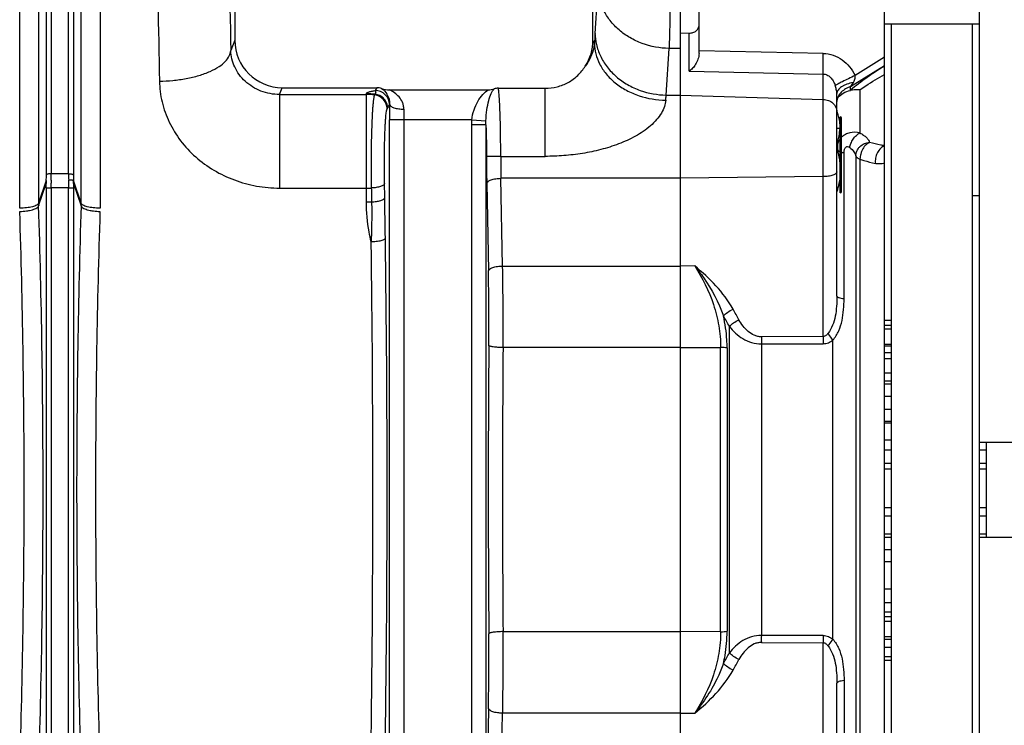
# Model space of a CAD drawing. Extents: x -3199 to 1181, y 8 to 2383.
# Tile 47 of 73: x -1761 to -1554, y 2019 to 2168. Entities that reach past the tile are written whole.
import ezdxf

# ---------------------------------------------------------------- set-up
doc = ezdxf.new("R2010")
doc.units = 0
doc.header["$LTSCALE"] = 65.395
doc.layers.get('0').update_dxf_attribs({"linetype": 'CONTINUOUS'})

msp = doc.modelspace()

# ---------------------------------------------------------------- linework, layer by layer
at = {"color": 2, "linetype": 'CONTINUOUS'}
for p, q in [((-1622.36, 2270.12), (-1622.36, 1867.88)), ((-1761.31, 2128.21), (-1761.31, 2251.17)), ((-1744.4, 2251.17), (-1744.4, 2128.21)), ((-1622.36, 2165.1), (-1620.43, 2165.06)), ((-1577.86, 1971), (-1577.86, 2167)), ((-1586.47, 2153.02), (-1586.47, 2153.79)), ((-1588.66, 2131.46), (-1588.66, 2147.46)), ((-1755.7, 2132.48), (-1754.71, 2132.48)), ((-1751.01, 2132.48), (-1750.01, 2132.48)), ((-1560.86, 2130.87), (-1559.36, 2130.87)), ((-1579.36, 2104.66), (-1577.86, 2104.66)), ((-1579.36, 2103.62), (-1577.86, 2103.62)), ((-1579.36, 2102.85), (-1577.86, 2102.85)), ((-1577.86, 2099.51), (-1579.36, 2099.51)), ((-1577.86, 2099.19), (-1579.36, 2099.19)), ((-1579.36, 2097.83), (-1577.86, 2097.83)), ((-1579.36, 2096.62), (-1577.86, 2096.62)), ((-1577.86, 2093.48), (-1579.36, 2093.48)), ((-1577.86, 2091.84), (-1579.36, 2091.84)), ((-1579.36, 2091.28), (-1577.86, 2091.28)), ((-1579.36, 2088.66), (-1577.86, 2088.66)), ((-1577.86, 2083.32), (-1579.36, 2083.32)), ((-1579.36, 2083.04), (-1577.86, 2083.04)), ((-1579.36, 2079.47), (-1577.86, 2079.47)), ((-1557.86, 2059), (-1557.86, 2079)), ((-1577.86, 2077.28), (-1579.36, 2077.28)), ((-1557.86, 2077.28), (-1559.36, 2077.28)), ((-1577.86, 2074.47), (-1579.36, 2074.47)), ((-1557.86, 2074.47), (-1559.36, 2074.47)), ((-1579.36, 2073.37), (-1577.86, 2073.37)), ((-1559.36, 2073.37), (-1557.86, 2073.37)), ((-1579.36, 2065.27), (-1577.86, 2065.27)), ((-1559.36, 2065.27), (-1557.86, 2065.27)), ((-1577.86, 2063.42), (-1579.36, 2063.42)), ((-1557.86, 2063.42), (-1559.36, 2063.42)), ((-1579.36, 2059.72), (-1577.86, 2059.72)), ((-1559.36, 2059.72), (-1557.86, 2059.72)), ((-1577.86, 2053.82), (-1579.36, 2053.82)), ((-1579.36, 2048.15), (-1577.86, 2048.15)), ((-1577.86, 2045.17), (-1579.36, 2045.17)), ((-1577.86, 2043.25), (-1579.36, 2043.25)), ((-1579.36, 2042.28), (-1577.86, 2042.28)), ((-1579.36, 2041.29), (-1577.86, 2041.29)), ((-1577.86, 2038.02), (-1579.36, 2038.02)), ((-1579.36, 2037.55), (-1577.86, 2037.55)), ((-1577.86, 2035.81), (-1579.36, 2035.81)), ((-1577.86, 2033.84), (-1579.36, 2033.84)), ((-1579.36, 2033.13), (-1577.86, 2033.13))]:
    msp.add_line(p, q, dxfattribs=at)
at = {"color": 9, "linetype": 'CONTINUOUS'}
for p, q in [((-1755.7, 2135.21), (-1755.7, 2260.49)), ((-1754.7, 2261.27), (-1754.7, 2135.48)), ((-1751.01, 2135.48), (-1751.01, 2261.27)), ((-1750.02, 2260.49), (-1750.02, 2135.21)), ((-1757.33, 2254.43), (-1757.33, 2129.27)), ((-1748.38, 2129.27), (-1748.38, 2254.43)), ((-1639.66, 2174.82), (-1640.26, 2165)), ((-1620.43, 2157.01), (-1620.43, 2165.06)), ((-1716.03, 2163.57), (-1716.91, 2161.36)), ((-1640.37, 2162.79), (-1640.68, 2163.57)), ((-1625.27, 2152.01), (-1624.67, 2161.83)), ((-1622.36, 2161.83), (-1624.67, 2161.83)), ((-1592.25, 2160.77), (-1618.36, 2161.3)), ((-1579.36, 2160), (-1585.53, 2156.14)), ((-1620.43, 2157.01), (-1592.25, 2156.44)), ((-1586.47, 2153.79), (-1579.36, 2158.23)), ((-1592.25, 2101.21), (-1592.25, 2156.44)), ((-1706.63, 2152.13), (-1706.06, 2153.56)), ((-1686.14, 2153.56), (-1686.49, 2152.97)), ((-1650.72, 2139.12), (-1650.72, 2153.46)), ((-1584.53, 2153.13), (-1584.53, 2144.08)), ((-1706.63, 2152.13), (-1706.63, 2132.45)), ((-1706.63, 2152.13), (-1688.36, 2152.13)), ((-1688.36, 2129.53), (-1688.36, 2152.3)), ((-1686.65, 2152.04), (-1686.53, 2152.19)), ((-1625.27, 2152.01), (-1622.36, 2152.01)), ((-1622.36, 2152.01), (-1592.25, 2151.1)), ((-1684, 2149.07), (-1683.9, 2149.23)), ((-1683.5, 2149.98), (-1683.48, 2150.01)), ((-1683.51, 1991.12), (-1683.51, 2146.8)), ((-1666.17, 2146.8), (-1683.51, 2146.8)), ((-1680.51, 2146.8), (-1680.51, 1991.12)), ((-1666.17, 2146.8), (-1663.2, 2146.6)), ((-1663.21, 2145.76), (-1666.2, 2145.76)), ((-1666.2, 1992.14), (-1666.2, 2145.76)), ((-1663.21, 2145.76), (-1663.21, 1992.14)), ((-1588.71, 2145), (-1589.36, 2145)), ((-1660.09, 2139.12), (-1650.72, 2139.12)), ((-1587.86, 2109.18), (-1587.86, 2139.87)), ((-1585.37, 2139.24), (-1585.37, 1998.77)), ((-1584.5, 2138.54), (-1584.5, 1999.46)), ((-1755.71, 2134.01), (-1757.33, 2129.27)), ((-1754.7, 2135.48), (-1751.01, 2135.48)), ((-1748.38, 2129.27), (-1750.01, 2134.01)), ((-1622.36, 2134.5), (-1660.04, 2134.5)), ((-1659.69, 2116.05), (-1660.04, 2134.5)), ((-1592.25, 2134.86), (-1622.36, 2134.5)), ((-1757.32, 2128.68), (-1755.71, 2133.39)), ((-1755.7, 2005.52), (-1755.7, 2132.48)), ((-1754.71, 2132.48), (-1754.71, 2005.52)), ((-1751.01, 2132.48), (-1754.71, 2132.48)), ((-1751.01, 2005.52), (-1751.01, 2132.48)), ((-1750.01, 2133.39), (-1748.39, 2128.68)), ((-1750.01, 2132.48), (-1750.01, 2005.52)), ((-1706.63, 2132.45), (-1688.36, 2132.45)), ((-1663.04, 2133.47), (-1662.68, 2115.03)), ((-1659.69, 2116.05), (-1622.36, 2116.05)), ((-1619.27, 2116.06), (-1622.36, 2116.05)), ((-1611.97, 2034.65), (-1611.97, 2103.35)), ((-1592.25, 2101.21), (-1605.25, 2101.16)), ((-1622.36, 2098.88), (-1659.61, 2098.88)), ((-1622.36, 2098.88), (-1613.82, 2098.9)), ((-1613.82, 2039.1), (-1613.82, 2098.9)), ((-1612.47, 2098.82), (-1612.47, 2039.19)), ((-1605.25, 2099.67), (-1592.25, 2099.71)), ((-1605.25, 2099.67), (-1605.25, 2038.33)), ((-1590.18, 2037.54), (-1590.18, 2100.47)), ((-1659.61, 2039.12), (-1622.36, 2039.12)), ((-1613.82, 2039.1), (-1622.36, 2039.12)), ((-1592.25, 2038.29), (-1605.25, 2038.33)), ((-1605.25, 2036.84), (-1592.25, 2036.79)), ((-1592.25, 1981.56), (-1592.25, 2036.79)), ((-1587.86, 2028.82), (-1587.86, 1998.13)), ((-1662.68, 2022.98), (-1663.04, 2004.53)), ((-1660.04, 2003.5), (-1659.69, 2021.95)), ((-1622.36, 2021.95), (-1659.69, 2021.95)), ((-1622.36, 2021.95), (-1619.27, 2021.94))]:
    msp.add_line(p, q, dxfattribs=at)
at = {"color": 6, "linetype": 'CONTINUOUS'}
for p, q in [((-1579.36, 1884.5), (-1579.36, 2253.5)), ((-1559.36, 1899), (-1559.36, 2239)), ((-1618.36, 2160.79), (-1618.36, 2235.47)), ((-1716.03, 2224.27), (-1716.03, 2163.57)), ((-1640.68, 2163.57), (-1640.68, 2224.27)), ((-1579.36, 2167), (-1559.36, 2167)), ((-1560.86, 1971), (-1560.86, 2167)), ((-1706.06, 2153.56), (-1686.14, 2153.56)), ((-1683.52, 2153.12), (-1662.71, 2153.12)), ((-1660.59, 2153.46), (-1650.72, 2153.46)), ((-1589.36, 2109.71), (-1589.36, 2152.33)), ((-1589.19, 2151.5), (-1589.36, 2151.5)), ((-1588.36, 2131.76), (-1588.36, 2147.16)), ((-1579.36, 2085.91), (-1577.86, 2085.91)), ((-1559.36, 2079), (-1515.86, 2079)), ((-1579.36, 2059.03), (-1577.86, 2059.03)), ((-1559.36, 2059.03), (-1557.86, 2059.03)), ((-1559.36, 2059), (-1515.86, 2059)), ((-1577.86, 2056.31), (-1579.36, 2056.31)), ((-1589.36, 1985.67), (-1589.36, 2028.29))]:
    msp.add_line(p, q, dxfattribs=at)
at = {"color": 9, "linetype": 'CONTINUOUS'}
for centre, radius, start, end in [((-1501.62, 2156.68), 138.88, 176.5636, 177.4775), ((-1474.92, 2082.62), 132.32, 147.0308, 147.4609), ((-1688.36, 2137.23), 15.07, 83.0162, 89.9969), ((-1688.36, 2137.06), 15.07, 83.5075, 89.9975), ((-1586.82, 2150.58), 2.54, 168.301, 172.9898), ((-1499.3, 2146.81), 184.21, 179.0044, 180.0042), ((-1590.08, 2146.81), 90.43, 178.579, 180.0047), ((-1641.03, 2135.49), 109.98, 180.0032, 180.7005), ((-1659.35, 2135.23), 90.67, 180.01, 180.7714), ((-1688.36, 2179.87), 47.42, 269.9994, 271.2406), ((-5272.02, 2072), 3588, 0.79681, 0.9333), ((-1688.36, 2179.22), 49.69, 269.9993, 271.2566), ((-5510.18, 2069), 3826.18, 359.20789, 0.79211), ((-5401.46, 2069), 3714.47, 359.19607, 0.80393), ((-2374.19, 2104.03), 714.6, 359.58678, 0.96376), ((-2244.96, 2104.12), 582.38, 359.52867, 1.07348), ((-1914.62, 1936.93), 347.82, 28.8468, 29.2715), ((-1914.5, 1935.12), 346.16, 29.0789, 29.5025), ((-1523.31, 2100.42), 81.94, 179.4781, 180.522), ((-1510.33, 2100.46), 81.93, 179.4774, 180.5226), ((2202.84, 2069), 3865.56, 179.55052, 180.44948), ((2093.63, 2069), 3753.36, 179.54389, 180.45611), ((-2259.94, 2033.96), 597.36, 358.9459, 0.45196), ((-2356.27, 2033.88), 696.69, 359.01853, 0.43093), ((-1525.39, 2037.59), 79.87, 179.4645, 180.5355), ((-1512.35, 2037.54), 79.9, 179.4641, 180.5359), ((-1914.52, 2202.9), 346.18, 330.4975, 330.9211), ((-1914.62, 2201.07), 347.82, 330.7285, 331.1532)]:
    msp.add_arc(centre, radius, start, end, dxfattribs=at)
at = {"color": 6, "linetype": 'CONTINUOUS'}
for centre, radius, start, end in [((-1650.72, 2163.57), 10.04, 326.9709, 0.0203), ((-1686.14, 2150.55), 3.01, 71.5647, 89.9455), ((-1660.59, 2150.5), 2.95, 90.0492, 107.4878), ((-1585.42, 2147.98), 5.13, 101.7476, 102.0584), ((-1587.98, 2150.66), 1.38, 170.5613, 179.9419), ((-1588.66, 2147.16), 0.3, 360, 90), ((-1588.66, 2131.76), 0.3, 270, 0)]:
    msp.add_arc(centre, radius, start, end, dxfattribs=at)
at = {"color": 2, "linetype": 'CONTINUOUS'}
for centre, radius, start, end in [((-1586.2, 2140.88), 3.14, 141.2717, 161.3614), ((-1343.96, 2139.41), 319.13, 180.0643, 181.0663), ((-1447.64, 2139.34), 212.46, 180.0588, 181.3058), ((-1844.87, 2135.22), 89.17, 359.2222, 359.9964), ((-1730.45, 2133.69), 25.26, 179.275, 180.6745), ((-1866.45, 2135.5), 111.75, 359.3051, 359.9912), ((-1724.59, 2133.78), 30.13, 179.3144, 180.5562), ((-1781.13, 2133.78), 30.13, 359.4442, 0.6851), ((-1775.26, 2133.69), 25.25, 359.3254, 0.7251), ((-1840.92, 2132.49), 85.21, 359.9993, 0.6088), ((-1859.85, 2132.49), 105.14, 359.9992, 0.5481), ((-1645.8, 2132.49), 105.21, 179.4521, 180.0007), ((-1664.8, 2132.49), 85.22, 179.3912, 180.0007), ((-1738.9, 2129.27), 18.42, 180.0024, 181.8337), ((-1766.81, 2129.27), 18.42, 358.1663, 359.9976)]:
    msp.add_arc(centre, radius, start, end, dxfattribs=at)
at = {"color": 6, "linetype": 'CONTINUOUS'}
msp.add_ellipse((-1706.03, 2163.6), major_axis=(-3.72, -9.33), ratio=0.995592, start_param=-1.189503, end_param=0.378252, dxfattribs=at)
at = {"color": 9, "linetype": 'CONTINUOUS'}
for points, knots in [([(-1718.63, 2228.17), (-1718.24, 2217.84), (-1717.56, 2195.57), (-1717.11, 2173.29), (-1716.91, 2161.36)], [0, 0, 0, 0, 0.464306, 1, 1, 1, 1]), ([(-1733.62, 2217.12), (-1733.23, 2207.5), (-1732.56, 2186.78), (-1732.1, 2166.05), (-1731.9, 2154.95)], [0, 0, 0, 0, 0.464317, 1, 1, 1, 1]), ([(-1624.67, 2161.83), (-1626.6, 2161.86), (-1629.49, 2162.39), (-1632.94, 2164.01), (-1635.22, 2165.63), (-1637.1, 2167.6), (-1638.52, 2169.84), (-1639.42, 2172.28), (-1639.65, 2173.98), (-1639.66, 2174.82)], [0, 0, 0, 0, 0.264475, 0.394697, 0.522013, 0.64594, 0.766481, 0.884167, 1, 1, 1, 1]), ([(-1624.43, 2173.88), (-1624.45, 2171.61), (-1624.51, 2167.59), (-1624.61, 2163.58), (-1624.67, 2161.83)], [0, 0, 0, 0, 0.564172, 1, 1, 1, 1]), ([(-1640.26, 2165), (-1640.24, 2164.22), (-1640.04, 2162.59), (-1639.19, 2160.18), (-1637.77, 2157.87), (-1635.82, 2155.81), (-1633.43, 2154.13), (-1629.96, 2152.55), (-1627.12, 2152.04), (-1625.27, 2152.01)], [0, 0, 0, 0, 0.108095, 0.224215, 0.347953, 0.477932, 0.611645, 0.745717, 1, 1, 1, 1]), ([(-1731.9, 2154.95), (-1730.97, 2154.96), (-1729.07, 2155.06), (-1726.29, 2155.44), (-1723.65, 2156.07), (-1721.32, 2156.9), (-1719.43, 2157.89), (-1718.05, 2159), (-1717.18, 2160.15), (-1716.94, 2160.98), (-1716.91, 2161.36)], [0, 0, 0, 0, 0.162573, 0.327524, 0.486255, 0.630442, 0.753996, 0.854635, 0.934577, 1, 1, 1, 1]), ([(-1706.63, 2152.13), (-1707.95, 2152.13), (-1710.61, 2152.62), (-1713.97, 2154.7), (-1716.26, 2157.76), (-1716.87, 2160.18), (-1716.91, 2161.36)], [0, 0, 0, 0, 0.262546, 0.52007, 0.766808, 1, 1, 1, 1]), ([(-1640.37, 2162.79), (-1640.41, 2162.53), (-1640.7, 2160.85), (-1641.46, 2159.25), (-1642.3, 2158.1)], [0, 0, 0, 0, 0.156658, 1, 1, 1, 1]), ([(-1640.37, 2162.79), (-1640.35, 2162.09), (-1640.15, 2160.63), (-1639.33, 2158.47), (-1637.94, 2156.38), (-1636.02, 2154.5), (-1633.66, 2152.94), (-1630.15, 2151.44), (-1627.27, 2150.96), (-1625.38, 2150.93)], [0, 0, 0, 0, 0.099893, 0.208876, 0.327671, 0.45581, 0.591164, 0.730071, 1, 1, 1, 1]), ([(-1592.25, 2156.44), (-1592.28, 2157.04), (-1592.28, 2158.48), (-1592.27, 2159.93), (-1592.25, 2160.77)], [0, 0, 0, 0, 0.413878, 1, 1, 1, 1]), ([(-1592.25, 2160.77), (-1591.54, 2160.76), (-1590.11, 2160.5), (-1588.18, 2159.5), (-1586.61, 2158.01), (-1585.84, 2156.79), (-1585.53, 2156.14)], [0, 0, 0, 0, 0.249758, 0.49965, 0.749737, 1, 1, 1, 1]), ([(-1579.36, 2158.11), (-1580.6, 2157.35), (-1583.05, 2155.75), (-1585.37, 2153.97), (-1586.47, 2153.02)], [0, 0, 0, 0, 0.50117, 1, 1, 1, 1]), ([(-1731.9, 2154.95), (-1731.88, 2153.48), (-1731.5, 2150.5), (-1729.98, 2146.24), (-1727.57, 2142.3), (-1724.36, 2138.87), (-1720.51, 2136.07), (-1716.16, 2134.01), (-1711.48, 2132.74), (-1708.24, 2132.45), (-1706.63, 2132.45)], [0, 0, 0, 0, 0.118092, 0.238304, 0.360929, 0.485864, 0.612735, 0.741049, 0.870297, 1, 1, 1, 1]), ([(-1592.25, 2156.44), (-1591.98, 2156.44), (-1591.41, 2156.3), (-1590.68, 2155.76), (-1590.11, 2154.98), (-1589.84, 2154.37), (-1589.73, 2154.05)], [0, 0, 0, 0, 0.222756, 0.461439, 0.721595, 1, 1, 1, 1]), ([(-1585.53, 2156.14), (-1585.99, 2155.92), (-1586.89, 2155.48), (-1588.11, 2154.88), (-1589.05, 2154.41), (-1589.55, 2154.15), (-1589.73, 2154.05)], [0, 0, 0, 0, 0.328181, 0.635312, 0.869225, 1, 1, 1, 1]), ([(-1585.93, 2154.63), (-1586.39, 2154.55), (-1587.05, 2154.4), (-1587.87, 2154.07), (-1588.39, 2153.78), (-1588.81, 2153.45), (-1589.13, 2153.09), (-1589.31, 2152.72), (-1589.36, 2152.46), (-1589.36, 2152.33)], [0, 0, 0, 0, 0.312745, 0.460618, 0.5968, 0.718157, 0.824179, 0.916577, 1, 1, 1, 1]), ([(-1585.93, 2154.63), (-1585.79, 2154.85), (-1585.6, 2155.21), (-1585.49, 2155.74), (-1585.5, 2156.01), (-1585.53, 2156.14)], [0, 0, 0, 0, 0.495255, 0.746122, 1, 1, 1, 1]), ([(-1584.53, 2153.13), (-1584.12, 2153.42), (-1582.44, 2154.57), (-1580.69, 2155.62), (-1579.36, 2156.36)], [0, 0, 0, 0, 0.24869, 1, 1, 1, 1]), ([(-1688.36, 2152.3), (-1688.36, 2152.37), (-1688.25, 2152.48), (-1688.08, 2152.57), (-1687.87, 2152.66), (-1687.61, 2152.74), (-1687.14, 2152.85), (-1686.77, 2152.92), (-1686.49, 2152.97)], [0, 0, 0, 0, 0.102453, 0.185857, 0.29496, 0.430814, 0.593733, 1, 1, 1, 1]), ([(-1686.49, 2152.97), (-1686.47, 2152.91), (-1686.42, 2152.77), (-1686.4, 2152.57), (-1686.42, 2152.36), (-1686.48, 2152.24), (-1686.53, 2152.19)], [0, 0, 0, 0, 0.251142, 0.517161, 0.765874, 1, 1, 1, 1]), ([(-1683.5, 2149.98), (-1683.5, 2150.35), (-1683.65, 2151.14), (-1684.32, 2152.15), (-1685.34, 2152.82), (-1686.12, 2152.97), (-1686.49, 2152.97)], [0, 0, 0, 0, 0.23974, 0.499603, 0.759716, 1, 1, 1, 1]), ([(-1685.19, 2153.41), (-1684.72, 2153.11), (-1683.8, 2152.11), (-1683.45, 2150.76), (-1683.48, 2150.01)], [0, 0, 0, 0, 0.427423, 1, 1, 1, 1]), ([(-1680.48, 2149.05), (-1680.48, 2149.3), (-1680.52, 2149.8), (-1680.81, 2150.7), (-1681.43, 2151.66), (-1682.41, 2152.53), (-1683.15, 2152.95), (-1683.52, 2153.12)], [0, 0, 0, 0, 0.140657, 0.275294, 0.528753, 0.768702, 1, 1, 1, 1]), ([(-1666.17, 2146.8), (-1666.1, 2147.51), (-1665.79, 2148.86), (-1664.99, 2150.66), (-1663.97, 2152.11), (-1663.14, 2152.85), (-1662.71, 2153.12)], [0, 0, 0, 0, 0.288639, 0.556481, 0.79363, 1, 1, 1, 1]), ([(-1663.2, 2146.6), (-1663.18, 2147.38), (-1663.06, 2148.82), (-1662.68, 2150.75), (-1662.24, 2152.08), (-1661.82, 2152.88), (-1661.6, 2153.19), (-1661.48, 2153.32)], [0, 0, 0, 0, 0.332103, 0.614419, 0.837363, 0.925892, 1, 1, 1, 1]), ([(-1660.09, 2139.12), (-1660.1, 2140.76), (-1660.11, 2143.16), (-1660.17, 2146.24), (-1660.23, 2148.28), (-1660.3, 2150.05), (-1660.39, 2151.51), (-1660.48, 2152.61), (-1660.55, 2153.22), (-1660.59, 2153.46)], [0, 0, 0, 0, 0.34269, 0.500958, 0.644499, 0.769306, 0.871911, 0.949492, 1, 1, 1, 1]), ([(-1589.36, 2152.33), (-1589.36, 2152.63), (-1589.46, 2153.21), (-1589.64, 2153.77), (-1589.73, 2154.05)], [0, 0, 0, 0, 0.502, 1, 1, 1, 1]), ([(-1686.65, 2152.04), (-1686.66, 2152.03), (-1686.66, 2152.02), (-1686.67, 2151.99), (-1686.69, 2151.97), (-1686.7, 2151.94), (-1686.71, 2151.91), (-1686.72, 2151.88), (-1686.73, 2151.84), (-1686.75, 2151.79), (-1686.77, 2151.71), (-1686.79, 2151.57), (-1686.83, 2151.37), (-1686.87, 2151.09), (-1686.93, 2150.64), (-1686.99, 2149.96), (-1687.07, 2149.02), (-1687.13, 2147.93), (-1687.19, 2146.71), (-1687.26, 2144.85), (-1687.33, 2142.31), (-1687.37, 2139.09), (-1687.37, 2135.78), (-1687.35, 2133.56), (-1687.33, 2132.47)], [0, 0, 0, 0, 0.001053, 0.002275, 0.003692, 0.00521, 0.006839, 0.00863, 0.010595, 0.012669, 0.017254, 0.022417, 0.034469, 0.0488, 0.065381, 0.10509, 0.153119, 0.208875, 0.271653, 0.340659, 0.493763, 0.660393, 0.832055, 1, 1, 1, 1]), ([(-1684, 2149.07), (-1684, 2149.43), (-1684.14, 2150.15), (-1684.71, 2151.1), (-1685.59, 2151.78), (-1686.3, 2151.99), (-1686.65, 2152.04)], [0, 0, 0, 0, 0.249612, 0.499615, 0.749842, 1, 1, 1, 1]), ([(-1683.9, 2149.23), (-1683.9, 2149.58), (-1684.03, 2150.31), (-1684.61, 2151.27), (-1685.49, 2151.94), (-1686.19, 2152.15), (-1686.53, 2152.19)], [0, 0, 0, 0, 0.245653, 0.505607, 0.76249, 1, 1, 1, 1]), ([(-1625.38, 2150.93), (-1625.42, 2150.49), (-1625.62, 2149.55), (-1626.27, 2148.16), (-1627.28, 2146.78), (-1629.04, 2145.04), (-1631.72, 2143.26), (-1635.28, 2141.65), (-1639.03, 2140.48), (-1642.88, 2139.69), (-1646.79, 2139.22), (-1649.41, 2139.12), (-1650.72, 2139.12)], [0, 0, 0, 0, 0.044072, 0.095567, 0.15317, 0.214754, 0.343183, 0.474054, 0.605457, 0.73696, 0.868479, 1, 1, 1, 1]), ([(-1625.38, 2150.93), (-1625.37, 2151.02), (-1625.34, 2151.39), (-1625.3, 2151.75), (-1625.27, 2152.01)], [0, 0, 0, 0, 0.26839, 1, 1, 1, 1]), ([(-1592.25, 2151.1), (-1591.87, 2151.09), (-1591.13, 2150.95), (-1590.17, 2150.38), (-1589.51, 2149.53), (-1589.36, 2148.84), (-1589.36, 2148.51)], [0, 0, 0, 0, 0.266342, 0.523126, 0.766464, 1, 1, 1, 1]), ([(-1684.54, 2133.41), (-1684.55, 2134.29), (-1684.57, 2136.06), (-1684.57, 2138.71), (-1684.54, 2141.28), (-1684.49, 2143.31), (-1684.43, 2144.8), (-1684.38, 2145.78), (-1684.33, 2146.65), (-1684.27, 2147.4), (-1684.21, 2148.02), (-1684.15, 2148.5), (-1684.09, 2148.81), (-1684.04, 2148.98), (-1684.01, 2149.04), (-1684, 2149.07)], [0, 0, 0, 0, 0.16793, 0.339578, 0.506195, 0.659294, 0.728302, 0.791088, 0.846853, 0.894896, 0.934619, 0.965543, 0.987345, 0.994795, 1, 1, 1, 1]), ([(-1683.9, 2149.23), (-1683.82, 2149.34), (-1683.69, 2149.6), (-1683.57, 2149.86), (-1683.5, 2149.98)], [0, 0, 0, 0, 0.485609, 1, 1, 1, 1]), ([(-1683.48, 2150.01), (-1683.46, 2149.87), (-1683.26, 2149.67), (-1682.92, 2149.48), (-1682.53, 2149.33), (-1682.07, 2149.21), (-1681.38, 2149.09), (-1680.84, 2149.05), (-1680.48, 2149.05)], [0, 0, 0, 0, 0.130601, 0.232535, 0.359894, 0.508788, 0.671082, 1, 1, 1, 1]), ([(-1663.21, 2145.76), (-1663.21, 2145.83), (-1663.21, 2146.11), (-1663.21, 2146.39), (-1663.2, 2146.6)], [0, 0, 0, 0, 0.254354, 1, 1, 1, 1]), ([(-1663.21, 2145.76), (-1663.19, 2145.25), (-1663.12, 2143.02), (-1663.09, 2140.78), (-1663.09, 2139.05)], [0, 0, 0, 0, 0.228345, 1, 1, 1, 1]), ([(-1584.53, 2144.08), (-1584.27, 2143.93), (-1583.78, 2143.62), (-1583.16, 2143.11), (-1582.71, 2142.61), (-1582.52, 2142.24), (-1582.48, 2142.07)], [0, 0, 0, 0, 0.313085, 0.589145, 0.819401, 1, 1, 1, 1]), ([(-1586.65, 2140.98), (-1586.32, 2140.7), (-1585.9, 2140.27), (-1585.51, 2139.66), (-1585.39, 2139.37), (-1585.37, 2139.24)], [0, 0, 0, 0, 0.582189, 0.815406, 1, 1, 1, 1]), ([(-1585.37, 2139.24), (-1585.37, 2139.58), (-1585.26, 2140.11), (-1584.91, 2140.74), (-1584.42, 2141.34), (-1583.6, 2141.87), (-1582.85, 2142.05), (-1582.48, 2142.07)], [0, 0, 0, 0, 0.230365, 0.356665, 0.487573, 0.751652, 1, 1, 1, 1]), ([(-1582.48, 2142.07), (-1582.76, 2141.95), (-1583.31, 2141.56), (-1583.96, 2140.71), (-1584.39, 2139.66), (-1584.5, 2138.9), (-1584.5, 2138.54)], [0, 0, 0, 0, 0.208813, 0.467576, 0.745685, 1, 1, 1, 1]), ([(-1579.36, 2141.34), (-1579.62, 2141.38), (-1580.67, 2141.58), (-1581.71, 2141.84), (-1582.48, 2142.07)], [0, 0, 0, 0, 0.246661, 1, 1, 1, 1]), ([(-1579.36, 2141.29), (-1579.65, 2141.19), (-1580.24, 2140.81), (-1580.77, 2140.07), (-1581.08, 2139.34), (-1581.27, 2138.58), (-1581.3, 2137.99), (-1581.27, 2137.62)], [0, 0, 0, 0, 0.208659, 0.46694, 0.606814, 0.745898, 1, 1, 1, 1]), ([(-1585.37, 2139.24), (-1585.34, 2139.09), (-1585.15, 2138.87), (-1584.83, 2138.67), (-1584.62, 2138.58), (-1584.5, 2138.54)], [0, 0, 0, 0, 0.401274, 0.674799, 1, 1, 1, 1]), ([(-1584.5, 2138.54), (-1584.23, 2138.44), (-1583.17, 2138.08), (-1582.09, 2137.79), (-1581.27, 2137.62)], [0, 0, 0, 0, 0.254817, 1, 1, 1, 1]), ([(-1579.36, 2137.63), (-1579.66, 2137.56), (-1580.31, 2137.49), (-1580.95, 2137.56), (-1581.27, 2137.62)], [0, 0, 0, 0, 0.489545, 1, 1, 1, 1]), ([(-1751.01, 2135.48), (-1750.9, 2135.48), (-1750.67, 2135.47), (-1750.37, 2135.42), (-1750.14, 2135.34), (-1750.03, 2135.26), (-1750.02, 2135.21)], [0, 0, 0, 0, 0.327686, 0.63726, 0.867808, 1, 1, 1, 1]), ([(-1589.36, 2135.88), (-1589.36, 2135.81), (-1589.41, 2135.66), (-1589.59, 2135.47), (-1589.86, 2135.3), (-1590.22, 2135.15), (-1590.65, 2135.03), (-1591.34, 2134.9), (-1591.88, 2134.86), (-1592.25, 2134.86)], [0, 0, 0, 0, 0.062687, 0.139577, 0.2375, 0.357601, 0.498006, 0.655129, 1, 1, 1, 1]), ([(-1757.32, 2009.32), (-1757.01, 2019.15), (-1756.54, 2039.05), (-1756.31, 2069), (-1756.54, 2098.96), (-1757.01, 2118.85), (-1757.32, 2128.68)], [0, 0, 0, 0, 0.247249, 0.5, 0.752751, 1, 1, 1, 1]), ([(-1748.39, 2128.68), (-1748.71, 2118.85), (-1749.17, 2098.96), (-1749.4, 2069), (-1749.17, 2039.05), (-1748.71, 2019.15), (-1748.39, 2009.32)], [0, 0, 0, 0, 0.247249, 0.5, 0.752751, 1, 1, 1, 1]), ([(-1687.36, 2121.12), (-1687.52, 2121.81), (-1688.09, 2124.58), (-1688.36, 2127.41), (-1688.36, 2129.53)], [0, 0, 0, 0, 0.25159, 1, 1, 1, 1]), ([(-1687.27, 2129.54), (-1687.25, 2128.85), (-1687.22, 2126.04), (-1687.27, 2123.23), (-1687.36, 2121.12)], [0, 0, 0, 0, 0.247622, 1, 1, 1, 1]), ([(-1684.36, 2121.9), (-1684.37, 2121.84), (-1684.44, 2121.73), (-1684.63, 2121.59), (-1684.93, 2121.46), (-1685.31, 2121.35), (-1685.77, 2121.25), (-1686.46, 2121.15), (-1687, 2121.12), (-1687.36, 2121.12)], [0, 0, 0, 0, 0.049071, 0.120112, 0.219858, 0.347317, 0.498089, 0.663438, 1, 1, 1, 1]), ([(-1662.68, 2115.03), (-1662.66, 2115.18), (-1662.46, 2115.4), (-1662.11, 2115.6), (-1661.74, 2115.75), (-1661.29, 2115.87), (-1660.61, 2116), (-1660.06, 2116.05), (-1659.69, 2116.05)], [0, 0, 0, 0, 0.141268, 0.242348, 0.36455, 0.505582, 0.661717, 1, 1, 1, 1]), ([(-1619.27, 2116.06), (-1617.64, 2113.53), (-1615.59, 2109.41), (-1614.09, 2103.5), (-1613.82, 2100.43), (-1613.82, 2098.9)], [0, 0, 0, 0, 0.495329, 0.748202, 1, 1, 1, 1]), ([(-1611.21, 2107), (-1612.2, 2108.76), (-1614.69, 2112.01), (-1617.7, 2114.76), (-1619.27, 2116.06)], [0, 0, 0, 0, 0.497033, 1, 1, 1, 1]), ([(-1619.27, 2116.06), (-1618.63, 2115.26), (-1616.21, 2112.03), (-1614.23, 2108.43), (-1613.23, 2105.59)], [0, 0, 0, 0, 0.25291, 1, 1, 1, 1]), ([(-1589.36, 2109.71), (-1589.36, 2109), (-1589.4, 2107.58), (-1589.65, 2105.52), (-1590.2, 2103.57), (-1590.84, 2102.42), (-1591.22, 2101.9)], [0, 0, 0, 0, 0.262901, 0.5187, 0.764136, 1, 1, 1, 1]), ([(-1590.18, 2100.47), (-1589.94, 2100.76), (-1589.49, 2101.39), (-1588.78, 2102.75), (-1588.22, 2104.59), (-1587.91, 2106.87), (-1587.86, 2108.41), (-1587.86, 2109.18)], [0, 0, 0, 0, 0.126491, 0.251296, 0.499062, 0.748436, 1, 1, 1, 1]), ([(-1589.36, 2109.71), (-1589.36, 2109.65), (-1589.27, 2109.55), (-1589.12, 2109.47), (-1588.86, 2109.36), (-1588.43, 2109.26), (-1588.06, 2109.2), (-1587.86, 2109.18)], [0, 0, 0, 0, 0.112469, 0.202484, 0.318745, 0.624277, 1, 1, 1, 1]), ([(-1613.23, 2105.59), (-1612.96, 2105.86), (-1612.31, 2106.38), (-1611.6, 2106.8), (-1611.21, 2107)], [0, 0, 0, 0, 0.46868, 1, 1, 1, 1]), ([(-1612.47, 2098.82), (-1612.47, 2099.38), (-1612.54, 2101.65), (-1612.86, 2103.92), (-1613.23, 2105.59)], [0, 0, 0, 0, 0.248921, 1, 1, 1, 1]), ([(-1611.97, 2103.35), (-1611.7, 2103.63), (-1611.06, 2104.14), (-1610.35, 2104.55), (-1609.96, 2104.74)], [0, 0, 0, 0, 0.468872, 1, 1, 1, 1]), ([(-1611.97, 2103.35), (-1611.59, 2102.85), (-1610.73, 2101.89), (-1609.16, 2100.69), (-1607.31, 2099.87), (-1605.94, 2099.67), (-1605.25, 2099.67)], [0, 0, 0, 0, 0.239843, 0.485978, 0.739726, 1, 1, 1, 1]), ([(-1605.25, 2101.16), (-1605.51, 2101.16), (-1606.02, 2101.21), (-1607, 2101.53), (-1608.09, 2102.25), (-1609.14, 2103.4), (-1609.71, 2104.29), (-1609.96, 2104.74)], [0, 0, 0, 0, 0.123356, 0.246866, 0.494999, 0.746332, 1, 1, 1, 1]), ([(-1591.22, 2101.9), (-1591.28, 2101.81), (-1591.41, 2101.64), (-1591.65, 2101.42), (-1591.93, 2101.25), (-1592.15, 2101.21), (-1592.25, 2101.21)], [0, 0, 0, 0, 0.250445, 0.500804, 0.750791, 1, 1, 1, 1]), ([(-1590.18, 2100.47), (-1590.28, 2100.59), (-1590.64, 2101.05), (-1590.98, 2101.53), (-1591.22, 2101.9)], [0, 0, 0, 0, 0.263606, 1, 1, 1, 1]), ([(-1659.61, 2098.88), (-1659.96, 2098.88), (-1660.5, 2098.9), (-1661.18, 2098.96), (-1661.65, 2099.01), (-1662.03, 2099.08), (-1662.32, 2099.15), (-1662.5, 2099.22), (-1662.59, 2099.29), (-1662.6, 2099.33)], [0, 0, 0, 0, 0.349552, 0.520343, 0.674842, 0.803392, 0.900716, 0.964512, 1, 1, 1, 1]), ([(-1612.47, 2098.82), (-1612.68, 2098.85), (-1613.13, 2098.89), (-1613.58, 2098.9), (-1613.82, 2098.9)], [0, 0, 0, 0, 0.460413, 1, 1, 1, 1]), ([(-1592.25, 2099.71), (-1591.88, 2099.71), (-1591.13, 2099.86), (-1590.48, 2100.24), (-1590.18, 2100.47)], [0, 0, 0, 0, 0.500452, 1, 1, 1, 1]), ([(-1659.61, 2039.12), (-1659.96, 2039.12), (-1660.5, 2039.1), (-1661.18, 2039.05), (-1661.65, 2038.99), (-1662.03, 2038.93), (-1662.32, 2038.85), (-1662.5, 2038.78), (-1662.59, 2038.71), (-1662.6, 2038.68)], [0, 0, 0, 0, 0.349552, 0.520343, 0.674841, 0.803391, 0.900715, 0.964512, 1, 1, 1, 1]), ([(-1613.82, 2039.1), (-1613.82, 2037.57), (-1614.09, 2034.5), (-1615.59, 2028.59), (-1617.64, 2024.47), (-1619.27, 2021.94)], [0, 0, 0, 0, 0.251798, 0.504671, 1, 1, 1, 1]), ([(-1613.82, 2039.1), (-1613.58, 2039.1), (-1613.13, 2039.11), (-1612.68, 2039.15), (-1612.47, 2039.19)], [0, 0, 0, 0, 0.539587, 1, 1, 1, 1]), ([(-1613.23, 2032.42), (-1613.1, 2032.97), (-1612.67, 2035.2), (-1612.47, 2037.48), (-1612.47, 2039.19)], [0, 0, 0, 0, 0.250885, 1, 1, 1, 1]), ([(-1605.25, 2038.33), (-1605.94, 2038.33), (-1607.31, 2038.13), (-1609.16, 2037.31), (-1610.73, 2036.11), (-1611.59, 2035.15), (-1611.97, 2034.65)], [0, 0, 0, 0, 0.260259, 0.514005, 0.760148, 1, 1, 1, 1]), ([(-1605.25, 2036.84), (-1605.51, 2036.84), (-1606.02, 2036.79), (-1607, 2036.47), (-1608.09, 2035.75), (-1609.14, 2034.6), (-1609.71, 2033.72), (-1609.96, 2033.26)], [0, 0, 0, 0, 0.123333, 0.246827, 0.494966, 0.746319, 1, 1, 1, 1]), ([(-1592.25, 2038.29), (-1591.88, 2038.29), (-1591.13, 2038.14), (-1590.48, 2037.76), (-1590.18, 2037.54)], [0, 0, 0, 0, 0.500471, 1, 1, 1, 1]), ([(-1592.25, 2036.79), (-1592.15, 2036.8), (-1591.93, 2036.75), (-1591.65, 2036.58), (-1591.41, 2036.36), (-1591.28, 2036.19), (-1591.22, 2036.11)], [0, 0, 0, 0, 0.249208, 0.499195, 0.749554, 1, 1, 1, 1]), ([(-1591.22, 2036.11), (-1591.14, 2036.22), (-1590.81, 2036.71), (-1590.46, 2037.18), (-1590.18, 2037.54)], [0, 0, 0, 0, 0.228389, 1, 1, 1, 1]), ([(-1590.18, 2037.54), (-1589.94, 2037.24), (-1589.49, 2036.61), (-1588.78, 2035.25), (-1588.22, 2033.41), (-1587.91, 2031.13), (-1587.86, 2029.59), (-1587.86, 2028.82)], [0, 0, 0, 0, 0.126491, 0.251296, 0.499063, 0.748435, 1, 1, 1, 1]), ([(-1609.96, 2033.26), (-1610.35, 2033.45), (-1611.06, 2033.87), (-1611.7, 2034.38), (-1611.97, 2034.65)], [0, 0, 0, 0, 0.531128, 1, 1, 1, 1]), ([(-1591.22, 2036.11), (-1590.84, 2035.59), (-1590.2, 2034.43), (-1589.65, 2032.48), (-1589.4, 2030.42), (-1589.36, 2029.01), (-1589.36, 2028.29)], [0, 0, 0, 0, 0.235856, 0.481285, 0.737084, 1, 1, 1, 1]), ([(-1613.23, 2032.42), (-1613.56, 2031.48), (-1615.11, 2027.74), (-1617.37, 2024.32), (-1619.27, 2021.94)], [0, 0, 0, 0, 0.246264, 1, 1, 1, 1]), ([(-1611.21, 2031), (-1611.6, 2031.2), (-1612.31, 2031.62), (-1612.96, 2032.14), (-1613.23, 2032.42)], [0, 0, 0, 0, 0.53132, 1, 1, 1, 1]), ([(-1619.27, 2021.94), (-1617.7, 2023.25), (-1614.69, 2025.99), (-1612.2, 2029.24), (-1611.21, 2031)], [0, 0, 0, 0, 0.502967, 1, 1, 1, 1]), ([(-1587.86, 2028.82), (-1588.06, 2028.8), (-1588.43, 2028.74), (-1588.86, 2028.64), (-1589.12, 2028.53), (-1589.27, 2028.45), (-1589.36, 2028.35), (-1589.36, 2028.29)], [0, 0, 0, 0, 0.375723, 0.681255, 0.797516, 0.887531, 1, 1, 1, 1]), ([(-1659.69, 2021.95), (-1660.06, 2021.96), (-1660.61, 2022), (-1661.29, 2022.13), (-1661.74, 2022.25), (-1662.11, 2022.4), (-1662.46, 2022.6), (-1662.66, 2022.82), (-1662.68, 2022.98)], [0, 0, 0, 0, 0.338261, 0.494388, 0.635419, 0.75763, 0.85872, 1, 1, 1, 1])]:
    msp.add_open_spline(points, degree=3, knots=knots, dxfattribs=at)
at = {"color": 2, "linetype": 'CONTINUOUS'}
for points, knots in [([(-1620.43, 2165.06), (-1620.16, 2165.05), (-1619.63, 2165.12), (-1618.95, 2165.49), (-1618.47, 2166.07), (-1618.36, 2166.55), (-1618.36, 2166.79)], [0, 0, 0, 0, 0.266273, 0.523636, 0.767084, 1, 1, 1, 1]), ([(-1586.47, 2153.79), (-1586.84, 2153.67), (-1587.54, 2153.36), (-1588.45, 2152.69), (-1589.09, 2151.85), (-1589.3, 2151.2), (-1589.34, 2150.89)], [0, 0, 0, 0, 0.271745, 0.535224, 0.778764, 1, 1, 1, 1]), ([(-1589.34, 2150.89), (-1589.32, 2151.01), (-1589.25, 2151.24), (-1588.92, 2151.83), (-1587.99, 2152.54), (-1587.04, 2152.86), (-1586.49, 2152.99)], [0, 0, 0, 0, 0.093716, 0.19318, 0.546711, 1, 1, 1, 1]), ([(-1589.33, 2148.66), (-1589.33, 2148.68), (-1589.35, 2148.77), (-1589.36, 2148.86), (-1589.36, 2148.92)], [0, 0, 0, 0, 0.269949, 1, 1, 1, 1]), ([(-1588.91, 2143.43), (-1588.82, 2143.95), (-1588.7, 2144.73), (-1588.68, 2145.74), (-1588.76, 2146.61), (-1588.95, 2147.39), (-1589.17, 2148.08), (-1589.26, 2148.38), (-1589.3, 2148.52)], [0, 0, 0, 0, 0.310214, 0.452283, 0.58444, 0.817086, 0.915721, 1, 1, 1, 1]), ([(-1589.18, 2141.88), (-1589.16, 2142.02), (-1589.08, 2142.53), (-1588.98, 2143.04), (-1588.91, 2143.43)], [0, 0, 0, 0, 0.254802, 1, 1, 1, 1]), ([(-1584.53, 2144.08), (-1585.22, 2144.22), (-1586.3, 2144.24), (-1587.58, 2143.77), (-1588.13, 2143.39), (-1588.36, 2143.17)], [0, 0, 0, 0, 0.518023, 0.764032, 1, 1, 1, 1]), ([(-1586.65, 2140.98), (-1586.61, 2141.27), (-1586.43, 2141.88), (-1585.97, 2142.75), (-1585.32, 2143.52), (-1584.8, 2143.93), (-1584.53, 2144.08)], [0, 0, 0, 0, 0.228132, 0.492109, 0.760848, 1, 1, 1, 1]), ([(-1589.18, 2141.88), (-1589.2, 2141.76), (-1589.26, 2141.28), (-1589.22, 2140.78), (-1589.16, 2140.42)], [0, 0, 0, 0, 0.247787, 1, 1, 1, 1]), ([(-1588.66, 2137.79), (-1588.69, 2138.01), (-1588.85, 2138.89), (-1589.04, 2139.76), (-1589.16, 2140.42)], [0, 0, 0, 0, 0.248648, 1, 1, 1, 1]), ([(-1589.16, 2140.42), (-1589.13, 2140.39), (-1588.97, 2140.26), (-1588.8, 2140.17), (-1588.66, 2140.11)], [0, 0, 0, 0, 0.217658, 1, 1, 1, 1]), ([(-1587.86, 2139.87), (-1587.86, 2139.97), (-1587.85, 2140.17), (-1587.8, 2140.47), (-1587.71, 2140.74), (-1587.57, 2140.97), (-1587.37, 2141.15), (-1587.03, 2141.23), (-1586.78, 2141.08), (-1586.65, 2140.98)], [0, 0, 0, 0, 0.140799, 0.277748, 0.409589, 0.534558, 0.651079, 0.762812, 1, 1, 1, 1]), ([(-1660.09, 2139.12), (-1660.47, 2139.12), (-1661, 2139.12), (-1661.69, 2139.11), (-1662.14, 2139.1), (-1662.5, 2139.09), (-1662.76, 2139.08), (-1662.92, 2139.07), (-1663, 2139.07), (-1663.05, 2139.06), (-1663.08, 2139.06), (-1663.09, 2139.05)], [0, 0, 0, 0, 0.370847, 0.539563, 0.688914, 0.81354, 0.908974, 0.944637, 0.971821, 0.990306, 1, 1, 1, 1]), ([(-1588.36, 2140), (-1588.32, 2139.99), (-1588.15, 2139.94), (-1587.99, 2139.89), (-1587.86, 2139.87)], [0, 0, 0, 0, 0.23843, 1, 1, 1, 1]), ([(-1754.7, 2135.48), (-1754.82, 2135.48), (-1755.05, 2135.47), (-1755.35, 2135.42), (-1755.57, 2135.35), (-1755.68, 2135.26), (-1755.7, 2135.21)], [0, 0, 0, 0, 0.339063, 0.637299, 0.861691, 1, 1, 1, 1]), ([(-1750.01, 2134.01), (-1750.02, 2134.02), (-1750.05, 2134.04), (-1750.15, 2134.08), (-1750.36, 2134.12), (-1750.66, 2134.14), (-1750.89, 2134.15), (-1751, 2134.14)], [0, 0, 0, 0, 0.041663, 0.11054, 0.338905, 0.658225, 1, 1, 1, 1]), ([(-1663.04, 2133.47), (-1663.01, 2133.63), (-1662.81, 2133.85), (-1662.47, 2134.04), (-1662.09, 2134.19), (-1661.65, 2134.32), (-1660.96, 2134.45), (-1660.41, 2134.49), (-1660.04, 2134.5)], [0, 0, 0, 0, 0.141271, 0.242357, 0.364566, 0.505599, 0.661732, 1, 1, 1, 1]), ([(-1589.36, 2131.07), (-1589.36, 2131.31), (-1589.29, 2131.81), (-1589.01, 2132.91), (-1588.77, 2133.78), (-1588.66, 2134.4)], [0, 0, 0, 0, 0.205538, 0.444334, 1, 1, 1, 1]), ([(-1684.54, 2133.41), (-1684.56, 2133.27), (-1684.75, 2133.08), (-1685.07, 2132.9), (-1685.41, 2132.77), (-1685.82, 2132.65), (-1686.47, 2132.53), (-1686.98, 2132.48), (-1687.33, 2132.47)], [0, 0, 0, 0, 0.136987, 0.236565, 0.357794, 0.498598, 0.655552, 1, 1, 1, 1]), ([(-1687.33, 2132.47), (-1687.32, 2132.22), (-1687.3, 2131.25), (-1687.28, 2130.27), (-1687.27, 2129.54)], [0, 0, 0, 0, 0.249532, 1, 1, 1, 1]), ([(-1684.49, 2130.44), (-1684.49, 2130.69), (-1684.51, 2131.68), (-1684.53, 2132.67), (-1684.54, 2133.41)], [0, 0, 0, 0, 0.250464, 1, 1, 1, 1]), ([(-1687.27, 2129.54), (-1686.93, 2129.55), (-1686.43, 2129.6), (-1685.8, 2129.71), (-1685.37, 2129.82), (-1685.01, 2129.96), (-1684.7, 2130.13), (-1684.51, 2130.31), (-1684.49, 2130.44)], [0, 0, 0, 0, 0.33218, 0.493964, 0.641887, 0.768489, 0.869991, 1, 1, 1, 1]), ([(-1757.33, 2129.27), (-1757.36, 2129.19), (-1757.48, 2129.03), (-1757.76, 2128.83), (-1758.15, 2128.65), (-1758.86, 2128.44), (-1759.93, 2128.26), (-1760.83, 2128.21), (-1761.31, 2128.21)], [0, 0, 0, 0, 0.059875, 0.139033, 0.240419, 0.363245, 0.661144, 1, 1, 1, 1]), ([(-1761.3, 2127.52), (-1760.83, 2127.53), (-1760.14, 2127.59), (-1759.25, 2127.74), (-1758.64, 2127.88), (-1758.13, 2128.05), (-1757.73, 2128.25), (-1757.46, 2128.45), (-1757.35, 2128.61), (-1757.32, 2128.68)], [0, 0, 0, 0, 0.326322, 0.487322, 0.63566, 0.763557, 0.866814, 0.944048, 1, 1, 1, 1]), ([(-1748.39, 2128.68), (-1748.37, 2128.61), (-1748.25, 2128.45), (-1747.98, 2128.25), (-1747.58, 2128.05), (-1747.07, 2127.88), (-1746.47, 2127.74), (-1745.57, 2127.59), (-1744.88, 2127.53), (-1744.42, 2127.52)], [0, 0, 0, 0, 0.055952, 0.133186, 0.236443, 0.36434, 0.512678, 0.673678, 1, 1, 1, 1]), ([(-1744.4, 2128.21), (-1744.88, 2128.21), (-1745.79, 2128.26), (-1746.85, 2128.44), (-1747.56, 2128.65), (-1747.95, 2128.83), (-1748.24, 2129.03), (-1748.36, 2129.19), (-1748.38, 2129.27)], [0, 0, 0, 0, 0.338856, 0.636755, 0.759581, 0.860967, 0.940125, 1, 1, 1, 1]), ([(-1761.3, 2010.48), (-1760.98, 2020.13), (-1760.52, 2039.63), (-1760.29, 2069), (-1760.52, 2098.37), (-1760.98, 2117.88), (-1761.3, 2127.52)], [0, 0, 0, 0, 0.247252, 0.500001, 0.75275, 1, 1, 1, 1]), ([(-1744.42, 2127.52), (-1744.73, 2117.88), (-1745.2, 2098.37), (-1745.43, 2069), (-1745.2, 2039.63), (-1744.73, 2020.13), (-1744.42, 2010.48)], [0, 0, 0, 0, 0.247252, 0.500001, 0.75275, 1, 1, 1, 1])]:
    msp.add_open_spline(points, degree=3, knots=knots, dxfattribs=at)
at = {"color": 6, "linetype": 'CONTINUOUS'}
for points, knots in [([(-1618.36, 2160.79), (-1618.36, 2160.37), (-1618.53, 2159.55), (-1619.05, 2158.5), (-1619.69, 2157.66), (-1620.18, 2157.2), (-1620.43, 2157.01)], [0, 0, 0, 0, 0.285074, 0.549509, 0.788494, 1, 1, 1, 1]), ([(-1650.72, 2153.46), (-1649.89, 2153.46), (-1648.21, 2153.66), (-1645.85, 2154.58), (-1643.81, 2156.08), (-1642.76, 2157.4), (-1642.3, 2158.1)], [0, 0, 0, 0, 0.250023, 0.500008, 0.749927, 1, 1, 1, 1]), ([(-1584.53, 2153.13), (-1584.7, 2153.14), (-1585.34, 2153.14), (-1585.99, 2153.09), (-1586.47, 2153)], [0, 0, 0, 0, 0.257016, 1, 1, 1, 1])]:
    msp.add_open_spline(points, degree=3, knots=knots, dxfattribs=at)
for points in [[(-1685.19, 2153.41), (-1684.65, 2153.23), (-1684.09, 2153.12), (-1683.52, 2153.12)], [(-1662.71, 2153.12), (-1662.29, 2153.12), (-1661.87, 2153.2), (-1661.48, 2153.32)]]:
    msp.add_open_spline(points, degree=3, dxfattribs=at)
at = {"color": 2, "linetype": 'CONTINUOUS'}
for points in [[(-1586.49, 2152.99), (-1586.48, 2153), (-1586.48, 2153.01), (-1586.47, 2153.02)], [(-1589.3, 2148.52), (-1589.31, 2148.57), (-1589.32, 2148.61), (-1589.33, 2148.66)]]:
    msp.add_open_spline(points, degree=3, dxfattribs=at)
at = {"color": 9, "linetype": 'CONTINUOUS'}
msp.add_open_spline([(-1666.2, 2145.76), (-1666.2, 2146.11), (-1666.19, 2146.45), (-1666.17, 2146.8)], degree=3, dxfattribs=at)

doc.saveas('drawing.dxf')
